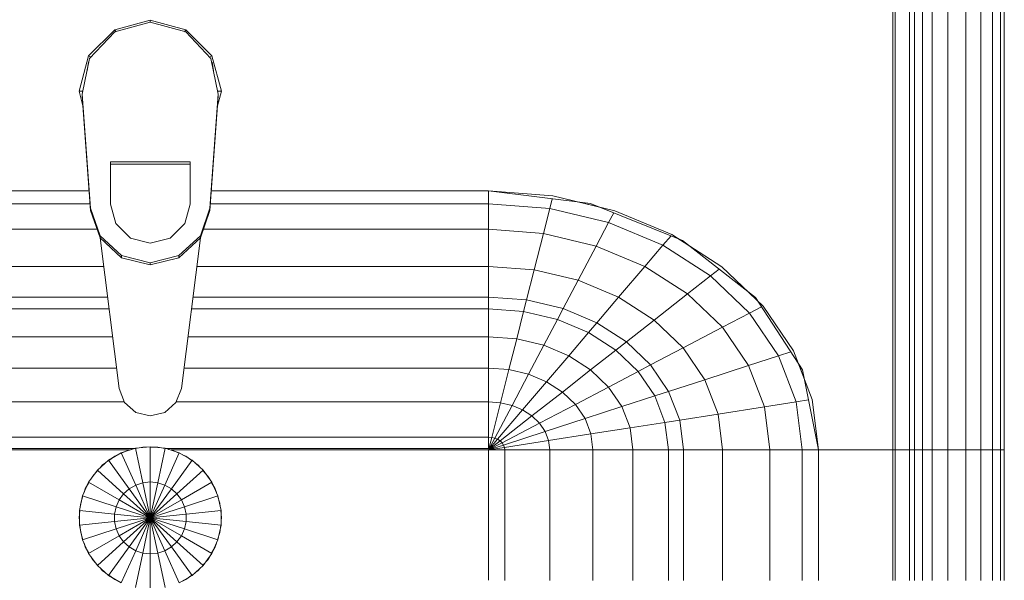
# Model space of a CAD drawing. Header units: millimetres. Extents: x 19459 to 41104, y 2709 to 43059.
# Tile 55 of 58: x 29314 to 29660, y 42347 to 42544. Entities that reach past the tile are written whole.
import ezdxf

# ---------------------------------------------------------------- set-up
doc = ezdxf.new("R2010")
doc.units = ezdxf.units.MM
doc.layers.add('M-EQPM-____-OTLN', color=50, linetype='Continuous', lineweight=20)

# ---------------------------------------------------------------- blocks, each defined once
blk = doc.blocks.new('Прямая форма - 83 new-608910-В_Этаж 01_Вентиляция')
at = {"layer": 'M-EQPM-____-OTLN', "color": 9}
for p, q in [((260.84, -183.27), (260.84, 0)), ((260.87, 0), (260.87, -183.24)), ((261.6, -183.27), (261.6, 0)), ((266.64, -183.27), (266.64, 0)), ((268.48, -183.27), (268.48, 0)), ((271.3, -183.27), (271.3, 0)), ((274.68, -183.27), (274.68, 0)), ((280.15, -183.27), (280.15, 0)), ((286.45, -183.27), (286.45, 0)), ((291.73, -183.27), (291.73, 0)), ((295.82, -183.27), (295.82, 0)), ((298.6, -183.27), (298.6, 0)), ((299.99, -183.27), (299.99, 0)), ((-12.5, -35.67), (0, -32.32)), ((0, -33.04), (-12.47, -36.48)), ((12.5, -35.67), (0, -32.32)), ((0, -32.32), (0, -33.04)), ((12.47, -36.48), (0, -33.04)), ((-21.65, -44.82), (-12.5, -35.67)), ((-12.47, -36.48), (-21.3, -45.79)), ((-12.5, -35.67), (-12.03, -36.48)), ((12.03, -36.48), (12.5, -35.67)), ((12.47, -36.48), (21.3, -45.8)), ((12.5, -35.67), (21.65, -44.82)), ((-25, -57.32), (-21.65, -44.82)), ((-20.82, -45.3), (-21.65, -44.82)), ((20.82, -45.3), (21.65, -44.82)), ((21.65, -44.82), (25, -57.32)), ((-21.3, -45.79), (-23.89, -58.26)), ((-21.73, -47.12), (-22.2, -50.13)), ((21.3, -45.8), (23.89, -58.26)), ((22.2, -50.13), (21.73, -47.12)), ((-23.65, -62.37), (-25, -57.32)), ((-23.7, -57.32), (-25, -57.32)), ((-23.89, -58.26), (-20.95, -98.41)), ((-23.89, -58.26), (-23.89, -59.01)), ((20.95, -98.41), (23.89, -58.26)), ((25, -57.32), (23.65, -62.37)), ((23.7, -57.32), (25, -57.32)), ((23.89, -58.26), (23.89, -59.01)), ((-20.95, -99.15), (-23.89, -59.01)), ((23.89, -59.01), (20.95, -99.15)), ((-14, -96.93), (-14, -82.11)), ((-14, -82.11), (14, -82.11)), ((14, -82.86), (-14, -82.86)), ((14, -82.11), (14, -96.93)), ((-21.4, -92.28), (-118.83, -92.28)), ((-118.83, -92.32), (-21.39, -92.32)), ((21.39, -92.32), (118.83, -92.32)), ((118.83, -92.28), (21.4, -92.28)), ((154.66, -96.74), (118.83, -92.28)), ((118.83, -92.32), (141.45, -94.07)), ((118.83, -96.84), (118.83, -92.32)), ((118.83, -92.32), (118.83, -96.84)), ((140.32, -98.51), (141.2, -95.06)), ((141.45, -94.07), (163.2, -99.24)), ((157.58, -97.91), (150.5, -96.22)), ((186.98, -109.66), (154.66, -96.74)), ((-21.06, -96.84), (-118.83, -96.84)), ((-20.95, -98.41), (-17.66, -108.08)), ((-20.95, -98.41), (-20.95, -99.15)), ((-17.66, -108.83), (-20.95, -99.15)), ((-12.12, -103.8), (-14, -96.93)), ((14, -96.93), (12.12, -103.8)), ((17.66, -108.08), (20.95, -98.41)), ((20.95, -99.15), (17.66, -108.83)), ((20.95, -98.41), (20.95, -99.15)), ((118.83, -96.84), (21.06, -96.84)), ((140.32, -98.51), (118.83, -96.84)), ((118.83, -105.76), (118.83, -96.84)), ((118.83, -96.84), (118.83, -105.76)), ((138.11, -107.25), (140.32, -98.51)), ((160.99, -103.42), (140.32, -98.51)), ((160.99, -103.42), (162.8, -99.99)), ((163.2, -99.24), (183.25, -107.65)), ((156.64, -111.66), (160.99, -103.42)), ((180.04, -111.41), (160.99, -103.42)), ((-18.71, -105.76), (-118.83, -105.76)), ((-7, -108.84), (-12.12, -103.8)), ((12.12, -103.8), (7, -108.84)), ((118.83, -105.76), (18.71, -105.76)), ((138.11, -107.25), (118.83, -105.76)), ((118.83, -118.79), (118.83, -105.76)), ((118.83, -105.76), (118.83, -118.79)), ((-17.66, -108.08), (-10.06, -115.03)), ((-17.66, -108.08), (-17.66, -108.83)), ((-10.06, -115.78), (-17.66, -108.83)), ((-17.64, -108.83), (-10.91, -161.71)), ((0, -110.68), (-7, -108.84)), ((7, -108.84), (0, -110.68)), ((10.06, -115.03), (17.66, -108.08)), ((17.66, -108.83), (10.06, -115.78)), ((10.91, -161.71), (17.64, -108.83)), ((17.66, -108.08), (17.66, -108.83)), ((134.86, -120.03), (138.11, -107.25)), ((156.64, -111.66), (138.11, -107.25)), ((180.04, -111.41), (182.92, -108.03)), ((183.25, -107.65), (200.82, -118.96)), ((189.8, -111.86), (185.36, -109.01)), ((212.64, -129.78), (186.98, -109.66)), ((150.29, -123.7), (156.64, -111.66)), ((173.73, -118.82), (156.64, -111.66)), ((173.73, -118.82), (180.04, -111.41)), ((196.74, -122.16), (180.04, -111.41)), ((-10.06, -115.03), (0, -117.56)), ((-10.06, -115.03), (-10.06, -115.78)), ((0, -118.3), (-10.06, -115.78)), ((0, -117.56), (10.06, -115.03)), ((10.06, -115.78), (0, -118.3)), ((0, -117.56), (0, -118.3)), ((10.06, -115.03), (10.06, -115.78)), ((-16.37, -118.79), (-118.83, -118.79)), ((118.83, -118.79), (16.37, -118.79)), ((134.86, -120.03), (118.83, -118.79)), ((118.83, -129.56), (118.83, -118.79)), ((118.83, -118.79), (118.83, -129.56)), ((132.18, -130.59), (134.86, -120.03)), ((150.29, -123.7), (134.86, -120.03)), ((164.5, -129.66), (173.73, -118.82)), ((188.7, -128.46), (173.73, -118.82)), ((196.74, -122.16), (199.83, -119.73)), ((200.82, -118.96), (215.24, -132.74)), ((145.03, -133.65), (150.29, -123.7)), ((164.5, -129.66), (150.29, -123.7)), ((188.7, -128.46), (196.74, -122.16)), ((210.44, -135.26), (196.74, -122.16)), ((213.45, -131.03), (209.86, -127.6)), ((-15, -129.56), (-118.83, -129.56)), ((118.83, -129.56), (15, -129.56)), ((132.18, -130.59), (118.83, -129.56)), ((118.83, -133.71), (118.83, -129.56)), ((118.83, -129.56), (118.83, -133.71)), ((131.15, -134.66), (132.18, -130.59)), ((145.03, -133.65), (132.18, -130.59)), ((156.87, -138.61), (164.5, -129.66)), ((176.96, -137.68), (164.5, -129.66)), ((176.96, -137.68), (188.7, -128.46)), ((200.99, -140.21), (188.7, -128.46)), ((229.11, -155.13), (212.64, -129.78)), ((-14.47, -133.71), (-118.83, -133.71)), ((118.83, -133.71), (14.47, -133.71)), ((131.15, -134.66), (118.83, -133.71)), ((118.83, -143.5), (118.83, -133.71)), ((118.83, -133.71), (118.83, -143.5)), ((128.72, -144.27), (131.15, -134.66)), ((143.01, -137.48), (131.15, -134.66)), ((143.01, -137.48), (145.03, -133.65)), ((156.87, -138.61), (145.03, -133.65)), ((210.44, -135.26), (214.73, -133.01)), ((215.24, -132.74), (225.96, -148.47)), ((138.23, -146.53), (143.01, -137.48)), ((153.93, -142.06), (143.01, -137.48)), ((167.24, -145.29), (176.96, -137.68)), ((187.18, -147.45), (176.96, -137.68)), ((200.99, -140.21), (210.44, -135.26)), ((220.62, -150.2), (210.44, -135.26)), ((153.93, -142.06), (156.87, -138.61)), ((167.24, -145.29), (156.87, -138.61)), ((187.18, -147.45), (200.99, -140.21)), ((210.13, -153.61), (200.99, -140.21)), ((-13.23, -143.5), (-118.83, -143.5)), ((118.83, -143.5), (13.23, -143.5)), ((128.72, -144.27), (118.83, -143.5)), ((118.83, -154.51), (118.83, -143.5)), ((118.83, -143.5), (118.83, -154.51)), ((125.98, -155.06), (128.72, -144.27)), ((138.23, -146.53), (128.72, -144.27)), ((146.99, -150.2), (153.93, -142.06)), ((163.51, -148.22), (153.93, -142.06)), ((132.86, -156.7), (138.23, -146.53)), ((146.99, -150.2), (138.23, -146.53)), ((154.68, -155.15), (163.51, -148.22)), ((163.51, -148.22), (167.24, -145.29)), ((171.37, -155.74), (163.51, -148.22)), ((175.76, -153.43), (167.24, -145.29)), ((175.76, -153.43), (187.18, -147.45)), ((194.78, -158.6), (187.18, -147.45)), ((225.96, -148.47), (232.55, -165.53)), ((139.2, -159.35), (146.99, -150.2)), ((154.68, -155.15), (146.99, -150.2)), ((210.13, -153.61), (220.62, -150.2)), ((220.62, -150.2), (224.98, -148.78)), ((226.89, -166.41), (220.62, -150.2)), ((-11.83, -154.51), (-118.83, -154.51)), ((118.83, -154.51), (11.83, -154.51)), ((125.98, -155.06), (118.83, -154.51)), ((118.83, -166.38), (118.83, -154.51)), ((118.83, -154.51), (118.83, -166.38)), ((123.03, -166.71), (125.98, -155.06)), ((132.86, -156.7), (125.98, -155.06)), ((144.76, -162.93), (154.68, -155.15)), ((160.98, -161.18), (154.68, -155.15)), ((171.37, -155.74), (175.76, -153.43)), ((182.09, -162.72), (175.76, -153.43)), ((194.78, -158.6), (210.13, -153.61)), ((215.75, -168.15), (210.13, -153.61)), ((229.73, -158.23), (227.69, -152.95)), ((234.78, -183.24), (229.11, -155.13)), ((127.07, -167.67), (132.86, -156.7)), ((139.2, -159.35), (132.86, -156.7)), ((160.98, -161.18), (171.37, -155.74)), ((177.21, -164.3), (171.37, -155.74)), ((182.09, -162.72), (194.78, -158.6)), ((199.45, -170.69), (194.78, -158.6)), ((-10.91, -161.71), (-9.03, -166.6)), ((9.03, -166.6), (10.91, -161.71)), ((130.79, -169.23), (139.2, -159.35)), ((144.76, -162.93), (139.2, -159.35)), ((149.32, -167.29), (160.98, -161.18)), ((165.67, -168.05), (160.98, -161.18)), ((134.05, -171.33), (144.76, -162.93)), ((149.32, -167.29), (144.76, -162.93)), ((165.67, -168.05), (177.21, -164.3)), ((177.21, -164.3), (182.09, -162.72)), ((180.8, -173.6), (177.21, -164.3)), ((185.98, -172.79), (182.09, -162.72)), ((226.89, -166.41), (231.25, -165.73)), ((232.55, -165.53), (234.78, -183.27)), ((-9.11, -166.38), (-118.83, -166.38)), ((-9.03, -166.6), (-5.09, -170.07)), ((5.09, -170.07), (9.03, -166.6)), ((118.83, -166.38), (9.11, -166.38)), ((123.03, -166.71), (118.83, -166.38)), ((118.83, -178.78), (118.83, -166.38)), ((118.83, -166.38), (118.83, -178.78)), ((119.94, -178.86), (123.03, -166.71)), ((121.02, -179.12), (127.07, -167.67)), ((122.01, -179.53), (130.79, -169.23)), ((127.07, -167.67), (123.03, -166.71)), ((130.79, -169.23), (127.07, -167.67)), ((134.05, -171.33), (130.79, -169.23)), ((136.73, -173.89), (149.32, -167.29)), ((152.71, -172.26), (149.32, -167.29)), ((152.71, -172.26), (165.67, -168.05)), ((168.55, -175.51), (165.67, -168.05)), ((199.45, -170.69), (215.75, -168.15)), ((215.75, -168.15), (226.89, -166.41)), ((217.65, -183.27), (215.75, -168.15)), ((229.01, -183.27), (226.89, -166.41)), ((-5.09, -170.07), (0, -171.32)), ((0, -171.32), (5.09, -170.07)), ((122.88, -180.09), (134.05, -171.33)), ((136.73, -173.89), (134.05, -171.33)), ((138.72, -176.81), (152.71, -172.26)), ((154.8, -177.66), (152.71, -172.26)), ((180.8, -173.6), (185.98, -172.79)), ((185.98, -172.79), (199.45, -170.69)), ((187.3, -183.27), (185.98, -172.79)), ((201.03, -183.27), (199.45, -170.69)), ((123.59, -180.77), (136.73, -173.89)), ((138.72, -176.81), (136.73, -173.89)), ((154.8, -177.66), (168.55, -175.51)), ((168.55, -175.51), (180.8, -173.6)), ((169.53, -183.27), (168.55, -175.51)), ((182.02, -183.27), (180.8, -173.6)), ((118.83, -178.78), (-118.83, -178.78)), ((119.94, -178.86), (118.83, -178.78)), ((118.83, -182.73), (118.83, -178.78)), ((118.83, -178.78), (118.83, -182.73)), ((118.83, -183.27), (119.94, -178.86)), ((118.83, -183.27), (121.02, -179.12)), ((118.83, -183.27), (122.01, -179.53)), ((121.02, -179.12), (119.94, -178.86)), ((122.01, -179.53), (121.02, -179.12)), ((122.88, -180.09), (122.01, -179.53)), ((124.12, -181.55), (138.72, -176.81)), ((139.94, -179.98), (138.72, -176.81)), ((139.94, -179.98), (154.8, -177.66)), ((155.5, -183.27), (154.8, -177.66)), ((-118.83, -182.73), (-5.2, -182.73)), ((-7.32, -183.27), (-118.83, -183.27)), ((-5.2, -182.68), (-10.17, -184.3)), ((-7.73, -183.36), (-6.44, -183.09)), ((0, -182.13), (-5.2, -182.68)), ((-5.2, -182.68), (-2.62, -194.79)), ((-5.17, -182.82), (-2.61, -182.27)), ((-2.61, -182.27), (-1.3, -182.27)), ((0, -194.51), (0, -182.13)), ((5.2, -182.68), (0, -182.13)), ((0, -182.27), (2.61, -182.27)), ((2.61, -182.27), (5.17, -182.82)), ((2.62, -194.79), (5.2, -182.68)), ((10.17, -184.3), (5.2, -182.68)), ((5.34, -182.73), (118.83, -182.73)), ((6.44, -183.09), (7.73, -183.36)), ((118.83, -183.27), (7.32, -183.27)), ((118.83, -183.27), (122.88, -180.09)), ((118.83, -183.27), (123.59, -180.77)), ((118.83, -183.27), (124.12, -181.55)), ((118.83, -183.27), (124.45, -182.4)), ((118.83, -183.27), (118.83, -229.07)), ((124.56, -183.27), (118.83, -183.27)), ((118.83, -229.07), (118.83, -183.27)), ((118.83, -183.27), (124.56, -183.27)), ((123.59, -180.77), (122.88, -180.09)), ((124.12, -181.55), (123.59, -180.77)), ((124.45, -182.4), (124.12, -181.55)), ((124.45, -182.4), (139.94, -179.98)), ((124.56, -183.27), (124.45, -182.4)), ((140.36, -183.27), (124.56, -183.27)), ((124.56, -229.09), (124.56, -183.27)), ((124.56, -183.27), (140.36, -183.27)), ((140.36, -183.27), (139.94, -179.98)), ((155.5, -183.27), (140.36, -183.27)), ((140.36, -229.09), (140.36, -183.27)), ((140.36, -183.27), (155.5, -183.27)), ((169.53, -183.27), (155.5, -183.27)), ((155.5, -229.09), (155.5, -183.27)), ((155.5, -183.27), (169.53, -183.27)), ((182.02, -183.27), (169.53, -183.27)), ((169.53, -229.09), (169.53, -183.27)), ((169.53, -183.27), (182.02, -183.27)), ((187.3, -183.27), (182.02, -183.27)), ((182.02, -229.09), (182.02, -183.27)), ((182.02, -183.27), (187.3, -183.27)), ((201.03, -183.27), (187.3, -183.27)), ((187.3, -229.09), (187.3, -183.27)), ((187.3, -183.27), (201.03, -183.27)), ((217.65, -183.27), (201.03, -183.27)), ((201.03, -229.09), (201.03, -183.27)), ((201.03, -183.27), (217.65, -183.27)), ((229.01, -183.27), (217.65, -183.27)), ((217.65, -229.09), (217.65, -183.27)), ((217.65, -183.27), (229.01, -183.27)), ((234.78, -183.27), (229.01, -183.27)), ((229.01, -229.09), (229.01, -183.27)), ((229.01, -183.27), (234.78, -183.27)), ((260.84, -183.24), (234.78, -183.24)), ((234.78, -229.09), (234.78, -183.27)), ((234.78, -183.27), (260.84, -183.27)), ((260.84, -229.09), (260.84, -183.27)), ((260.87, -183.27), (261.6, -183.27)), ((261.6, -183.27), (260.87, -183.27)), ((261.6, -229.09), (261.6, -183.27)), ((261.6, -183.27), (266.64, -183.27)), ((266.64, -183.27), (261.6, -183.27)), ((266.64, -229.09), (266.64, -183.27)), ((266.64, -183.27), (268.48, -183.27)), ((268.48, -183.27), (266.64, -183.27)), ((268.48, -229.09), (268.48, -183.27)), ((268.48, -183.27), (271.3, -183.27)), ((271.3, -183.27), (268.48, -183.27)), ((271.3, -229.09), (271.3, -183.27)), ((271.3, -183.27), (274.68, -183.27)), ((274.68, -183.27), (271.3, -183.27)), ((274.68, -229.09), (274.68, -183.27)), ((274.68, -183.27), (276.59, -183.27)), ((276.59, -183.27), (274.68, -183.27)), ((276.59, -183.27), (280.15, -183.27)), ((280.15, -183.27), (276.59, -183.27)), ((280.15, -229.09), (280.15, -183.27)), ((280.15, -183.27), (286.45, -183.27)), ((286.45, -183.27), (280.15, -183.27)), ((286.45, -229.09), (286.45, -183.27)), ((286.45, -183.27), (291.73, -183.27)), ((291.73, -183.27), (286.45, -183.27)), ((291.73, -229.09), (291.73, -183.27)), ((291.73, -183.27), (295.82, -183.27)), ((295.82, -183.27), (291.73, -183.27)), ((295.82, -229.09), (295.82, -183.27)), ((295.82, -183.27), (298.6, -183.27)), ((298.6, -183.27), (295.82, -183.27)), ((298.6, -229.09), (298.6, -183.27)), ((298.6, -183.27), (299.99, -183.27)), ((299.99, -183.27), (298.6, -183.27)), ((299.99, -229.09), (299.99, -183.27)), ((-10.17, -184.3), (-14.69, -186.91)), ((-14.61, -187.02), (-12.5, -185.48)), ((-12.5, -185.48), (-11.3, -184.95)), ((-10.17, -184.3), (-5.13, -195.6)), ((-10.11, -184.42), (-7.73, -183.36)), ((5.13, -195.6), (10.17, -184.3)), ((7.73, -183.36), (10.11, -184.42)), ((14.69, -186.91), (10.17, -184.3)), ((11.3, -184.95), (12.5, -185.48)), ((12.5, -185.48), (14.61, -187.02)), ((-14.69, -186.91), (-18.58, -190.41)), ((-17.6, -189.53), (-16.73, -188.56)), ((-16.73, -188.56), (-15.67, -187.79)), ((-14.69, -186.91), (-7.42, -196.92)), ((7.42, -196.92), (14.69, -186.91)), ((18.58, -190.41), (14.69, -186.91)), ((15.67, -187.79), (16.73, -188.56)), ((16.73, -188.56), (17.6, -189.53)), ((-18.58, -190.41), (-21.65, -194.63)), ((-20.88, -193.58), (-20.23, -192.44)), ((-20.23, -192.44), (-18.48, -190.5)), ((-18.58, -190.41), (-9.38, -198.69)), ((9.38, -198.69), (18.58, -190.41)), ((18.48, -190.5), (20.23, -192.44)), ((21.65, -194.63), (18.58, -190.41)), ((20.23, -192.44), (20.88, -193.58)), ((-21.65, -194.63), (-23.78, -199.41)), ((-23.24, -198.21), (-22.84, -196.97)), ((-22.84, -196.97), (-21.53, -194.7)), ((-21.65, -194.63), (-10.93, -200.82)), ((-7.42, -196.92), (-9.38, -198.69)), ((-5.13, -195.6), (-7.42, -196.92)), ((-7.42, -196.92), (0, -207.13)), ((-2.62, -194.79), (-5.13, -195.6)), ((-5.13, -195.6), (0, -207.13)), ((0, -194.51), (-2.62, -194.79)), ((-2.62, -194.79), (0, -207.13)), ((0, -207.13), (0, -194.51)), ((2.62, -194.79), (0, -194.51)), ((0, -207.13), (2.62, -194.79)), ((0, -207.13), (5.13, -195.6)), ((0, -207.13), (7.42, -196.92)), ((5.13, -195.6), (2.62, -194.79)), ((7.42, -196.92), (5.13, -195.6)), ((9.38, -198.69), (7.42, -196.92)), ((10.93, -200.82), (21.65, -194.63)), ((21.53, -194.7), (22.84, -196.97)), ((23.78, -199.41), (21.65, -194.63)), ((22.84, -196.97), (23.24, -198.21)), ((-23.78, -199.41), (-24.86, -204.52)), ((-24.45, -201.94), (-23.65, -199.45)), ((-23.78, -199.41), (-12, -203.23)), ((-9.38, -198.69), (-10.93, -200.82)), ((-9.38, -198.69), (0, -207.13)), ((0, -207.13), (9.38, -198.69)), ((10.93, -200.82), (9.38, -198.69)), ((12, -203.23), (23.78, -199.41)), ((23.65, -199.45), (24.45, -201.94)), ((24.86, -204.52), (23.78, -199.41)), ((-24.59, -203.24), (-24.45, -201.94)), ((-12, -203.23), (-12.55, -205.82)), ((-10.93, -200.82), (-12, -203.23)), ((-12, -203.23), (0, -207.13)), ((-10.93, -200.82), (0, -207.13)), ((0, -207.13), (10.93, -200.82)), ((0, -207.13), (12, -203.23)), ((12, -203.23), (10.93, -200.82)), ((12.55, -205.82), (12, -203.23)), ((24.45, -201.94), (24.59, -203.24)), ((-25, -207.13), (-24.73, -204.54)), ((-24.91, -207.97), (-25, -207.13)), ((-24.86, -204.52), (-12.55, -205.82)), ((-24.86, -204.52), (-24.86, -209.75)), ((-12.55, -205.82), (0, -207.13)), ((-12.55, -205.82), (-12.55, -208.45)), ((-12.55, -208.45), (0, -207.13)), ((-12, -211.04), (0, -207.13)), ((-10.93, -213.45), (0, -207.13)), ((-9.38, -215.58), (0, -207.13)), ((-7.42, -217.35), (0, -207.13)), ((-5.13, -218.67), (0, -207.13)), ((-2.62, -219.48), (0, -207.13)), ((0, -207.13), (12.55, -205.82)), ((0, -207.13), (12.55, -208.45)), ((0, -207.13), (12, -211.04)), ((0, -207.13), (10.93, -213.45)), ((0, -207.13), (9.38, -215.58)), ((0, -207.13), (7.42, -217.35)), ((0, -207.13), (5.13, -218.67)), ((0, -207.13), (2.62, -219.48)), ((0, -219.76), (0, -207.13)), ((12.55, -205.82), (24.86, -204.52)), ((12.55, -208.45), (12.55, -205.82)), ((24.73, -204.54), (25, -207.13)), ((24.86, -209.75), (24.86, -204.52)), ((25, -207.13), (24.91, -207.97)), ((-24.86, -209.75), (-12.55, -208.45)), ((-24.86, -209.75), (-23.78, -214.86)), ((-24.45, -212.33), (-24.73, -209.73)), ((-12.55, -208.45), (-12, -211.04)), ((12, -211.04), (12.55, -208.45)), ((12.55, -208.45), (24.86, -209.75)), ((23.78, -214.86), (24.86, -209.75)), ((24.73, -209.73), (24.45, -212.33)), ((-23.65, -214.82), (-24.45, -212.33)), ((-23.78, -214.86), (-12, -211.04)), ((-21.65, -219.63), (-10.93, -213.45)), ((-12, -211.04), (-10.93, -213.45)), ((-10.93, -213.45), (-9.38, -215.58)), ((9.38, -215.58), (10.93, -213.45)), ((10.93, -213.45), (12, -211.04)), ((10.93, -213.45), (21.65, -219.63)), ((12, -211.04), (23.78, -214.86)), ((24.45, -212.33), (23.65, -214.82)), ((-23.78, -214.86), (-21.65, -219.63)), ((-22.84, -217.3), (-23.24, -216.06)), ((-21.53, -219.57), (-22.84, -217.3)), ((-18.58, -223.86), (-9.38, -215.58)), ((-14.69, -227.36), (-7.42, -217.35)), ((-9.38, -215.58), (-7.42, -217.35)), ((-7.42, -217.35), (-5.13, -218.67)), ((5.13, -218.67), (7.42, -217.35)), ((7.42, -217.35), (9.38, -215.58)), ((7.42, -217.35), (14.69, -227.36)), ((9.38, -215.58), (18.58, -223.86)), ((22.84, -217.3), (21.53, -219.57)), ((21.65, -219.63), (23.78, -214.86)), ((23.24, -216.06), (22.84, -217.3)), ((-21.65, -219.63), (-18.58, -223.86)), ((-20.23, -221.83), (-20.88, -220.69)), ((-10.17, -229.97), (-5.13, -218.67)), ((-5.2, -231.59), (-2.62, -219.48)), ((-5.13, -218.67), (-2.62, -219.48)), ((-2.62, -219.48), (0, -219.76)), ((0, -219.76), (2.62, -219.48)), ((0, -232.13), (0, -219.76)), ((2.62, -219.48), (5.13, -218.67)), ((2.62, -219.48), (5.2, -231.59)), ((5.13, -218.67), (10.17, -229.97)), ((18.58, -223.86), (21.65, -219.63)), ((20.88, -220.69), (20.23, -221.83)), ((-18.48, -223.77), (-20.23, -221.83)), ((-18.58, -223.86), (-14.69, -227.36)), ((-16.73, -225.71), (-17.6, -224.74)), ((14.69, -227.36), (18.58, -223.86)), ((17.6, -224.74), (16.73, -225.71)), ((20.23, -221.83), (18.48, -223.77)), ((-15.67, -226.48), (-16.73, -225.71)), ((-14.69, -227.36), (-10.17, -229.97)), ((-12.5, -228.79), (-14.61, -227.25)), ((10.17, -229.97), (14.69, -227.36)), ((14.61, -227.25), (12.5, -228.79)), ((16.73, -225.71), (15.67, -226.48)), ((-11.3, -229.32), (-12.5, -228.79)), ((12.5, -228.79), (11.3, -229.32))]:
    blk.add_line(p, q, dxfattribs=at)
blk = doc.blocks.new('Прямая форма - FU - 054-608911-В_Этаж 01_Вентиляция')
blk.add_blockref('Прямая форма - 83 new-608910-В_Этаж 01_Вентиляция', (0, 0))
blk = doc.blocks.new('83 new_ifc_RVT-1-В_Этаж 01_Вентиляция')
at = {"layer": 'M-EQPM-____-OTLN', "color": 9, "lineweight": 20}
blk.add_blockref('Прямая форма - FU - 054-608911-В_Этаж 01_Вентиляция', (29360.06, 42575.83), dxfattribs=at)

msp = doc.modelspace()

# ---------------------------------------------------------------- block references
at = {"lineweight": 9}
msp.add_blockref('83 new_ifc_RVT-1-В_Этаж 01_Вентиляция', (0, 0), dxfattribs=at)

doc.saveas('drawing.dxf')
